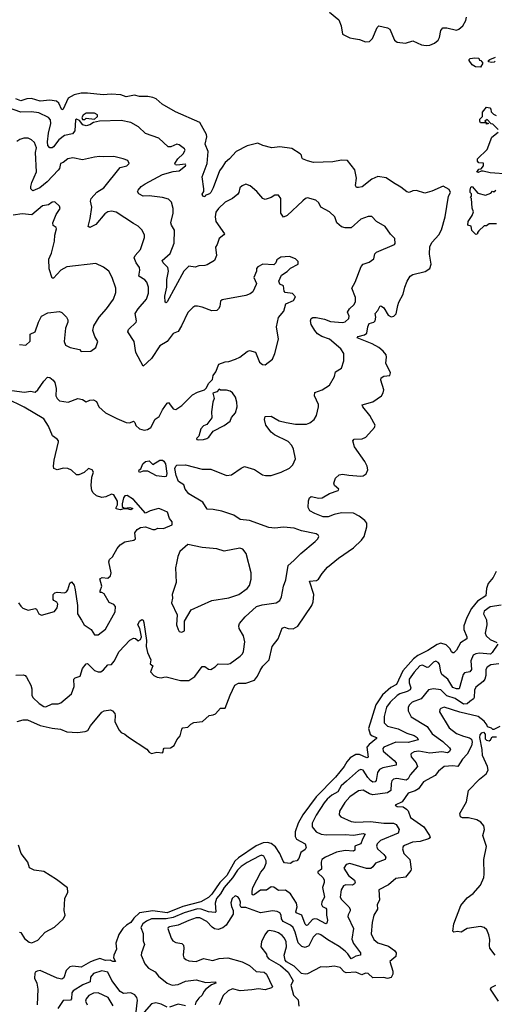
# Model space of a CAD drawing. Extents: x 1995161 to 2088924, y 769148 to 906007.
# Tile 173 of 256: x 2057356 to 2061278, y 812490 to 820623. Entities that reach past the tile are written whole.
import ezdxf

# ---------------------------------------------------------------- set-up
doc = ezdxf.new("R2010")
doc.units = 0

msp = doc.modelspace()

# ---------------------------------------------------------------- linework, layer by layer
at = {"layer": '0CON20XD'}
for points in [[(2059916.2, 820686.2), (2059992.1, 820622.1), (2060012.2, 820572.2), (2060024.7, 820504.7), (2060085, 820474.1), (2060115, 820467.6), (2060165, 820460.7), (2060215, 820440.5), (2060246.1, 820443.9), (2060271.7, 820468.3), (2060310.3, 820559.7), (2060325, 820572.5), (2060395.2, 820555.3), (2060414.4, 820545), (2060454, 820454), (2060475, 820438.5), (2060545, 820429.1), (2060605, 820448.5), (2060676.5, 820416.5), (2060715, 820408.8), (2060746.1, 820413.9), (2060785, 820428.9), (2060815, 820454.2), (2060826.4, 820475), (2060837.5, 820535), (2060854, 820556), (2060885, 820556.9), (2060965, 820536.2), (2060985.7, 820544.3), (2061018.3, 820571.7), (2061043.1, 820616.9), (2061048, 820645)], [(2061165, 820230), (2061123, 820233), (2061095, 820250), (2061070, 820285), (2061070, 820295), (2061078.3, 820301.7), (2061117, 820307), (2061150, 820305), (2061155, 820290), (2061166.4, 820286.4), (2061182.5, 820265), (2061165, 820230)], [(2061285, 820280), (2061277, 820273), (2061255, 820270), (2061230, 820275), (2061230, 820285), (2061242.5, 820295), (2061287, 820313)], [(2057334.3, 814825.7), (2057385, 814839.1), (2057419.4, 814839.4), (2057524.4, 814794.4), (2057625, 814770.7), (2057694.1, 814764.1), (2057745, 814739.6), (2057834.5, 814735.5), (2057897.3, 814742.7), (2057919.4, 814750.6), (2057940.2, 814789.8), (2058035, 814902.9), (2058055, 814913.1), (2058105, 814922.7), (2058122.9, 814912.9), (2058141.9, 814891.9), (2058146.2, 814875), (2058141.6, 814825), (2058175, 814758), (2058194, 814735), (2058225, 814722.5), (2058255, 814696.9), (2058407.5, 814597.5), (2058425, 814574), (2058445, 814560.8), (2058488.3, 814571.7), (2058535, 814567.5), (2058542.5, 814575), (2058543, 814597), (2058550, 814605), (2058602.7, 814607.3), (2058632.3, 814627.7), (2058653.3, 814675), (2058683.1, 814706.9), (2058695, 814762.5), (2058705, 814773.8), (2058745, 814780), (2058770, 814805), (2058795, 814819.2), (2058867.5, 814825), (2058922.5, 814875), (2058955, 814880), (2058975, 814890), (2059015, 814936.7), (2059055, 814936.7), (2059095.7, 815045), (2059135, 815127.5), (2059165, 815142.9), (2059225, 815142.9), (2059295, 815167.1), (2059320.8, 815199.2), (2059342.9, 815247.1), (2059365, 815284.4), (2059416.9, 815335), (2059442.2, 815445), (2059492.2, 815507.8), (2059525, 815596.2), (2059545, 815604), (2059575, 815594), (2059615, 815592), (2059655, 815613.8), (2059769.2, 815785), (2059780.8, 815815), (2059787.1, 815875), (2059750, 815985), (2059807.9, 815992.1), (2059825, 816001.2), (2059855, 816050), (2059898.3, 816101.7), (2059990, 816175), (2060115, 816261.4), (2060180, 816325), (2060202.5, 816355), (2060225.6, 816435), (2060225.8, 816465), (2060207.4, 816487.4), (2060161.5, 816521.5), (2060115, 816546.4), (2060015, 816548.8), (2059955, 816537), (2059905, 816515.6), (2059865, 816516.5), (2059794, 816544), (2059755, 816566.2), (2059740.8, 816595), (2059741.4, 816648.6), (2059750.7, 816675), (2059764.7, 816685.3), (2059827.9, 816672.1), (2059855, 816672.9), (2059915, 816708.8), (2059988, 816735), (2059993.8, 816745), (2059957.1, 816775), (2059950.9, 816795), (2059964.5, 816835), (2059995, 816863.1), (2060025, 816870.5), (2060075, 816860), (2060175, 816854), (2060195, 816856.7), (2060219.3, 816870.7), (2060233.3, 816905), (2060226.2, 816935), (2060209.2, 816975), (2060123.1, 817095), (2060108.8, 817145), (2060120.9, 817159.1), (2060185, 817161.2), (2060215.8, 817175), (2060289.2, 817255), (2060292.5, 817275), (2060282.8, 817292.8), (2060248.5, 817355), (2060192, 817425), (2060187, 817443), (2060275, 817466.9), (2060345, 817516.2), (2060360.3, 817539.7), (2060365.6, 817565), (2060341.1, 817645), (2060344.3, 817665), (2060365, 817678.2), (2060415.6, 817684.4), (2060420.8, 817705), (2060382.1, 817785), (2060388.2, 817835), (2060384.6, 817855), (2060360.9, 817885), (2060325, 817914.6), (2060268.1, 817945), (2060143.8, 817995), (2060153.8, 818005), (2060205, 818020.8), (2060224.2, 818035), (2060233.1, 818085), (2060245, 818113.3), (2060283.9, 818126.1), (2060293.9, 818136.1), (2060300, 818165), (2060293.8, 818195), (2060315, 818220), (2060335, 818258.8), (2060345, 818258.1), (2060365, 818242.5), (2060401.6, 818181.6), (2060425, 818168.1), (2060446.7, 818173.3), (2060466.8, 818193.2), (2060481.5, 818261.5), (2060489.5, 818290.5), (2060525.2, 818355), (2060538.4, 818415), (2060557.1, 818462.9), (2060584, 818506), (2060605, 818517.6), (2060707, 818543), (2060745, 818568), (2060756.2, 818605), (2060742.9, 818687.1), (2060745, 818750), (2060765.6, 818785), (2060819.1, 818845), (2060841.5, 818888.5), (2060872.5, 818995), (2060900, 819165), (2060916.2, 819195), (2060905, 819221.4), (2060855, 819248), (2060763.3, 819206.7), (2060705, 819189.1), (2060635, 819213.3), (2060605, 819210.8), (2060575, 819196), (2060555, 819202), (2060505, 819241.2), (2060445.7, 819275.7), (2060385, 819318), (2060315, 819328.8), (2060265, 819306), (2060185, 819244), (2060156.1, 819236.1), (2060138, 819238), (2060131.9, 819255), (2060138.5, 819315), (2060125, 819383.3), (2060065, 819461.2), (2060015, 819462.9), (2059945, 819449.5), (2059783.3, 819445), (2059735, 819456.2), (2059694, 819475), (2059686.2, 819485), (2059684.2, 819504.2), (2059674.4, 819514.4), (2059605, 819560), (2059505, 819571.9), (2059440, 819565), (2059365, 819584.2), (2059325, 819604), (2059235, 819580.8), (2059144.2, 819535.8), (2059089.4, 819475), (2059052.9, 819445), (2059030, 819405), (2059006.9, 819375), (2058955, 819234), (2058935, 819196.7), (2058925, 819184), (2058890, 819170), (2058885, 819160), (2058870, 819165), (2058863, 819183), (2058876.4, 819203.6), (2058878.8, 819225), (2058863.8, 819325), (2058904.6, 819435), (2058914.2, 819535), (2058889.4, 819595), (2058901.8, 819655), (2058900, 819675), (2058845, 819774), (2058642.2, 819862.2), (2058534.4, 819925), (2058485, 819968.9), (2058455, 819980), (2058415, 819987.9), (2058345, 819987.9), (2058305, 819999.6), (2058235, 819986.2), (2058192.3, 820002.3), (2058112.5, 820007.5), (2058045, 820002.5), (2057915, 820017.6), (2057864.4, 820015.6), (2057805, 820003.8), (2057757.3, 819975), (2057715, 819883.8), (2057705, 819880), (2057680.4, 819935), (2057660.5, 819950.5), (2057605, 819958.5), (2057525, 819950.4), (2057453.4, 819973.4), (2057415, 819969.4), (2057365, 819952.7), (2057325, 819970.9)], [(2059574.4, 816115.6), (2059622.5, 816155), (2059680, 816215), (2059798.3, 816311.7), (2059820, 816335), (2059827.5, 816355), (2059822.5, 816365), (2059805.7, 816375.7), (2059685, 816400), (2059625, 816421.9), (2059535, 816430), (2059465, 816423.1), (2059415, 816427.5), (2059255, 816485.6), (2059176.7, 816495), (2059125, 816531.5), (2059025, 816563.5), (2058955, 816578), (2058905, 816581.2), (2058868, 816638), (2058755, 816706.7), (2058724, 816745), (2058711.7, 816781.7), (2058668.2, 816808.2), (2058649.2, 816859.2), (2058639.1, 816915), (2058645, 816934), (2058655, 816943.3), (2058727.3, 816947.3), (2058865, 816911.4), (2058935, 816911.4), (2059065, 816857.5), (2059105.4, 816864.6), (2059185, 816920), (2059215, 816933.8), (2059295, 816907.5), (2059363.3, 816865), (2059387, 816857), (2059435, 816857.1), (2059516.7, 816885), (2059585, 816918), (2059613.8, 816945), (2059634.1, 816995.9), (2059618.6, 817075), (2059604.2, 817105), (2059575, 817138.6), (2059462, 817195), (2059434.3, 817215), (2059390, 817275), (2059378.3, 817321.7), (2059385, 817346.7), (2059435, 817347.5), (2059500.4, 817310.4), (2059556.7, 817296.7), (2059635, 817281.5), (2059725, 817283.3), (2059755, 817291.9), (2059789.2, 817320.8), (2059809.5, 817355), (2059824.4, 817425.6), (2059824.4, 817445), (2059792.5, 817515), (2059795, 817542.5), (2059855, 817565.7), (2059916.2, 817605), (2059957.5, 817675), (2059966.7, 817715), (2060016.7, 817745), (2060033.8, 817805), (2060035.8, 817865), (2060009.4, 817905), (2059915, 817983.4), (2059852.2, 818005), (2059818, 818028), (2059793.8, 818055), (2059763.6, 818105), (2059758.5, 818135), (2059764.3, 818155), (2059777.9, 818162.1), (2059805, 818162.9), (2059875, 818150.7), (2059925, 818131.5), (2060025, 818121.9), (2060045, 818127.5), (2060075.8, 818155), (2060078.6, 818175), (2060063.7, 818206.3), (2060080.9, 818235), (2060118.8, 818271.2), (2060131.2, 818295), (2060129.7, 818329.7), (2060100.4, 818405), (2060128.5, 818455), (2060177.5, 818585), (2060195, 818602.5), (2060245, 818621.4), (2060282.6, 818647.4), (2060291.8, 818688.2), (2060305, 818701.9), (2060452.5, 818765), (2060460, 818775), (2060456.7, 818815), (2060420.9, 818850.9), (2060376.2, 818915), (2060305.9, 818955.9), (2060265, 818998.8), (2060235, 818998), (2060173.8, 818975), (2060095, 818903.3), (2060045, 818903.3), (2060015, 818913.3), (2059977.5, 818945), (2059960, 818995), (2059915, 819036.2), (2059845, 819074), (2059829.2, 819109.2), (2059802.3, 819132.3), (2059735, 819150.8), (2059716.7, 819145), (2059695, 819125.8), (2059565, 819005.8), (2059535, 818993.3), (2059513.1, 819025), (2059514.3, 819145), (2059495, 819172.5), (2059465, 819174), (2059435, 819154.3), (2059385, 819137.1), (2059364, 819145), (2059314.4, 819204.4), (2059259.7, 819249.7), (2059225, 819263.8), (2059195, 819252), (2059174.2, 819235), (2059168, 819195), (2059158.9, 819181.1), (2059113.6, 819146.4), (2059055, 819115.6), (2058998.6, 819065), (2058977.2, 819032.8), (2058971.5, 818995), (2058977.8, 818955), (2059047.5, 818855), (2059044, 818845), (2059004.7, 818815.3), (2058987.9, 818765), (2058974.3, 818745), (2058982.9, 818675), (2058966, 818635), (2058905, 818598), (2058885, 818592.5), (2058835, 818588.8), (2058805, 818578.8), (2058755, 818587.5), (2058711.5, 818545), (2058575, 818293.8), (2058565, 818283.8), (2058559.3, 818289.3), (2058555, 818340), (2058573.2, 818415), (2058573.2, 818476.8), (2058586.4, 818545), (2058579.6, 818575), (2058541.4, 818615), (2058534, 818635), (2058598.9, 818691.1), (2058632.2, 818777.8), (2058634.4, 818884.4), (2058610.9, 818925), (2058606, 818946), (2058625.4, 819025), (2058624.3, 819064.3), (2058610.8, 819115), (2058585, 819140), (2058535, 819155.4), (2058425, 819169.1), (2058375, 819166.5), (2058340.8, 819185), (2058330, 819205), (2058335.7, 819215), (2058358.5, 819245), (2058391.7, 819268.3), (2058535, 819344.6), (2058625, 819369.4), (2058675, 819376), (2058726.2, 819415), (2058730, 819425), (2058725, 819428.8), (2058655, 819421.2), (2058642.5, 819425), (2058636.7, 819435), (2058663.9, 819475), (2058706.1, 819515), (2058722.2, 819545), (2058717.3, 819557.3), (2058675, 819590), (2058655, 819596.2), (2058605, 819573.8), (2058584.1, 819574.1), (2058504.4, 819644.4), (2058395, 819684.2), (2058338.2, 819738.2), (2058275, 819774.3), (2058195, 819791.1), (2058015, 819784), (2057967.1, 819772.9), (2057935, 819754.3), (2057905, 819746.7), (2057877.5, 819755), (2057849.3, 819789.3), (2057825, 819802.5), (2057817.5, 819795), (2057810.4, 819705), (2057791.4, 819681.4), (2057725, 819666.9), (2057679.9, 819630.1), (2057635, 819571.9), (2057625, 819564.5), (2057605, 819564.6), (2057589.5, 819585), (2057584.7, 819615), (2057592.8, 819685), (2057612.6, 819765), (2057609.6, 819795), (2057595, 819816.7), (2057512.8, 819852.8), (2057452.4, 819862.4), (2057365, 819858.9), (2057255, 819899.1)], [(2057895, 819800), (2057905, 819810), (2057975, 819802.5), (2058000, 819825), (2057998.3, 819838.3), (2057975, 819852.5), (2057905, 819850), (2057880, 819835), (2057870, 819815), (2057875, 819800), (2057895, 819800)], [(2061310, 819715), (2061265, 819760), (2061251.7, 819761.7), (2061218.3, 819798.3), (2061200, 819785), (2061210, 819770), (2061228.3, 819768.3), (2061228.3, 819761.7), (2061215, 819760), (2061210, 819770), (2061165, 819770), (2061157.5, 819785), (2061158.3, 819801.7), (2061180, 819825), (2061181.7, 819858.3), (2061215, 819900), (2061240, 819895), (2061250, 819885), (2061251.7, 819861.7), (2061271.7, 819841.7), (2061293, 819833)], [(2061395, 819347.5), (2061245, 819357.5), (2061185, 819372.5), (2061168.3, 819371.7), (2061145, 819360), (2061132.5, 819362.5), (2061151.7, 819388.3), (2061168.3, 819391.7), (2061190, 819415), (2061188.3, 819438.3), (2061151.7, 819441.7), (2061140, 819455), (2061140, 819475), (2061218.3, 819551.7), (2061257, 819653), (2061310, 819695)], [(2057290.7, 817559.3), (2057395, 817546.5), (2057445, 817553.8), (2057485, 817545.8), (2057506.9, 817565), (2057555, 817638), (2057585, 817669.2), (2057605, 817668), (2057632.5, 817645), (2057645.7, 817625), (2057656.4, 817576.4), (2057654.5, 817515), (2057664.4, 817495), (2057685, 817475.6), (2057755.7, 817464.3), (2057835, 817494.2), (2057875, 817486), (2057905, 817466.2), (2057935, 817480), (2057965, 817482), (2057989.7, 817469.7), (2058010, 817425), (2058064, 817375), (2058158.7, 817328.7), (2058235, 817295.5), (2058265, 817294.4), (2058295.8, 817305.8), (2058306.9, 817296.9), (2058315, 817271.2), (2058345, 817244.2), (2058385, 817232.2), (2058413.2, 817236.8), (2058439.2, 817255), (2058475, 817323.3), (2058509.2, 817345), (2058535, 817400.8), (2058575, 817456.7), (2058585, 817462.5), (2058625, 817409.2), (2058645, 817402.9), (2058695, 817436.2), (2058783.8, 817525), (2058825, 817547.5), (2058883.9, 817566.1), (2058898.3, 817581.7), (2058915, 817617.5), (2058948.3, 817651.7), (2058954.2, 817685), (2058976, 817715), (2059001.4, 817778.6), (2059055, 817796), (2059085, 817798.8), (2059140.3, 817819.7), (2059175, 817836.2), (2059235, 817883.3), (2059255, 817891.2), (2059305, 817876.7), (2059338.8, 817795), (2059362.5, 817775), (2059385, 817771.2), (2059445, 817820), (2059465.4, 817864.6), (2059494.2, 817985), (2059478.8, 818085), (2059495, 818162.5), (2059538, 818215), (2059554.2, 818275.8), (2059618.6, 818305), (2059634, 818334), (2059611.7, 818361.7), (2059548.8, 818368.8), (2059541.7, 818381.7), (2059536.2, 818425), (2059505, 818440), (2059497, 818463), (2059518.3, 818511.7), (2059567.3, 818542.7), (2059595, 818570), (2059657.5, 818605), (2059657.5, 818625), (2059635, 818647.5), (2059585, 818667.5), (2059515, 818662.5), (2059480.7, 818639.3), (2059472.5, 818615), (2059455, 818597.5), (2059365, 818602.5), (2059325, 818582.5), (2059313, 818567), (2059312.5, 818545), (2059291.4, 818495), (2059312.5, 818445), (2059310.8, 818435), (2059282, 818375), (2059261.3, 818358.7), (2059225, 818345.7), (2059030.5, 818309.5), (2059015, 818297.5), (2059010, 818255), (2059000, 818235), (2058985, 818222), (2058945, 818217.1), (2058865, 818248.6), (2058825, 818257.1), (2058804.4, 818255.6), (2058786.2, 818245), (2058744.3, 818205), (2058693.1, 818095), (2058665, 818048.8), (2058625, 818030), (2058575.5, 817964.5), (2058515, 817930.6), (2058445.7, 817825), (2058375, 817760), (2058315.4, 817875.4), (2058300.8, 817965), (2058250, 818045), (2058255.7, 818065), (2058318.6, 818125), (2058321.9, 818135), (2058310, 818195), (2058335.3, 818234.7), (2058403.5, 818315), (2058420.5, 818365), (2058420, 818415), (2058405.8, 818455), (2058390, 818475), (2058339.2, 818505), (2058349.1, 818555), (2058346.7, 818576.7), (2058317.8, 818615), (2058301.4, 818655), (2058310, 818675), (2058355, 818726.2), (2058386, 818825), (2058386.1, 818843.9), (2058368.8, 818885), (2058335, 818918.8), (2058295, 818938.8), (2058154.4, 819034.4), (2058115, 819042.9), (2058085, 819036.9), (2058059.2, 819020.8), (2057985, 818931.4), (2057935, 818907.5), (2057922.5, 818915), (2057939.5, 818980.5), (2057952.3, 819075), (2057940.8, 819125), (2057945.7, 819145), (2057992.5, 819197.5), (2058050, 819235), (2058185, 819403.3), (2058240, 819415), (2058260, 819435), (2058250, 819460), (2058210, 819475), (2058135, 819493.8), (2058050.5, 819490.5), (2058015, 819493.8), (2057975, 819488.8), (2057875, 819465.7), (2057795, 819482.9), (2057754.7, 819475.3), (2057715.8, 819444.2), (2057692, 819435), (2057683.8, 819395), (2057675, 819380.6), (2057583.3, 819285), (2057523.5, 819235), (2057465, 819210.9), (2057448.1, 819225), (2057446.5, 819245), (2057455, 819279.2), (2057493.4, 819366.6), (2057487.3, 819525), (2057494.5, 819565), (2057477.8, 819607.8), (2057452.2, 819632.2), (2057425, 819644.4), (2057390, 819645), (2057356.7, 819635), (2057333.2, 819616.8)], [(2061295, 818937.5), (2061235, 818937.5), (2061215, 818920), (2061195, 818920), (2061150.7, 818879.3), (2061140, 818865), (2061140, 818855), (2061125, 818850), (2061091.7, 818881.7), (2061088.3, 818918.3), (2061060, 818925), (2061063.3, 818955), (2061096.2, 819005), (2061106.2, 819035), (2061096.4, 819066.4), (2061090, 819145), (2061082.5, 819155), (2061090, 819165), (2061090, 819185), (2061080, 819195), (2061077.5, 819215), (2061085, 819240), (2061096.4, 819246.4), (2061141.7, 819191.7), (2061205, 819172.5), (2061248.3, 819191.7), (2061263.3, 819206.7), (2061270, 819205), (2061275, 819200), (2061290, 819215)], [(2057355, 817941.2), (2057405.9, 817934.1), (2057442.7, 817967.3), (2057442, 818025), (2057484.4, 818045.6), (2057510, 818125), (2057535.8, 818174.2), (2057587.3, 818202.7), (2057683.6, 818213.6), (2057704.1, 818204.1), (2057743.8, 818165), (2057752.9, 818145), (2057752.5, 818125), (2057734.2, 818074.2), (2057724.2, 817965), (2057735, 817933.8), (2057772.5, 817915), (2057848.8, 817898.8), (2057865, 817882.5), (2057945, 817886.2), (2057983.8, 817915), (2058002, 817965), (2057977.5, 818005), (2057960.8, 818055), (2057968, 818095), (2058012.5, 818165), (2058074, 818235), (2058131.4, 818315), (2058150.3, 818369.7), (2058150.6, 818405), (2058121.4, 818495), (2058091.2, 818545), (2058049.7, 818579.7), (2057985, 818608), (2057745, 818581.4), (2057695, 818554.2), (2057635, 818488.8), (2057625, 818488), (2057600.5, 818565), (2057597.5, 818645), (2057618.5, 818695), (2057642.5, 818795), (2057645.7, 818844.3), (2057661.2, 818895), (2057655.9, 818905.9), (2057631.9, 818921.9), (2057628.6, 818945), (2057658.5, 819015), (2057691.2, 819065), (2057683.9, 819083.9), (2057645, 819118), (2057625, 819116), (2057592.5, 819095), (2057543, 819087), (2057455, 819011.5), (2057375, 819019.1), (2057302.7, 819007.3)], [(2058835, 817153.8), (2058875, 817156), (2058903.3, 817165), (2058918.8, 817175), (2058955, 817223.3), (2059045, 817271.2), (2059095, 817307.5), (2059105, 817337.5), (2059138, 817375), (2059152.5, 817425), (2059150.8, 817465), (2059138.6, 817505), (2059115, 817540), (2059095.7, 817555.7), (2059065, 817563.8), (2059015, 817562.5), (2059005, 817570), (2058985, 817550), (2058953, 817537), (2058963.3, 817495), (2058951.2, 817465), (2058940, 817385), (2058942.5, 817335), (2058901.7, 817278.3), (2058875, 817268), (2058854, 817245), (2058836.2, 817183.8), (2058817.5, 817165), (2058820, 817155), (2058835, 817153.8)], [(2057665, 817158), (2057626.2, 817185), (2057594.5, 817264.5), (2057555.7, 817325), (2057393.8, 817423.8), (2057247.5, 817495)], [(2057346.2, 815805), (2057365, 815777.5), (2057381.7, 815761.7), (2057425, 815746.2), (2057485, 815758.8), (2057495, 815753.3), (2057514.6, 815714.6), (2057535, 815703.8), (2057642.5, 815735), (2057665.6, 815764.4), (2057670, 815795), (2057662, 815812), (2057637.5, 815825), (2057631.2, 815835), (2057632, 815875), (2057645, 815888), (2057664.5, 815895.5), (2057725, 815890), (2057742.3, 815897.7), (2057754.4, 815915), (2057770.9, 815969.1), (2057785, 815980), (2057805, 815951.2), (2057815, 815912.5), (2057833.8, 815785), (2057833.8, 815715), (2057867, 815663), (2057887.5, 815625), (2057947.5, 815585), (2057975, 815541.4), (2058005, 815542), (2058065, 815588.1), (2058145, 815733.3), (2058147.1, 815775), (2058135, 815793.8), (2058095, 815808.8), (2058055, 815880), (2058035, 815892.5), (2058021.7, 815891.7), (2058020, 815905), (2058036, 815945), (2058017.5, 816005), (2058036.4, 816016.4), (2058085, 816010), (2058105, 816030), (2058111.2, 816055), (2058092, 816145), (2058096.7, 816165), (2058123, 816187), (2058161.2, 816255), (2058186.7, 816285), (2058225, 816310), (2058300, 816325), (2058312.5, 816335), (2058307.5, 816385), (2058327, 816413), (2058355, 816427.5), (2058395, 816433.3), (2058455, 816413.3), (2058475, 816413.3), (2058497, 816423), (2058545, 816420), (2058615, 816450), (2058615.8, 816475), (2058593, 816503), (2058577.5, 816555), (2058527.5, 816577.5), (2058505, 816584.2), (2058485, 816581.4), (2058433.4, 816566.6), (2058395, 816547.5), (2058295, 816660), (2058243.9, 816693.9), (2058225, 816689.2), (2058213.6, 816675), (2058202, 816625), (2058203, 816603), (2058218.3, 816588.3), (2058265, 816592.5), (2058290, 816585), (2058275, 816573.3), (2058245, 816583.3), (2058217, 816583), (2058185, 816573.3), (2058154.1, 816584.1), (2058152.5, 816595), (2058164.2, 816615.8), (2058162.9, 816645), (2058135, 816697.3), (2058115, 816704.4), (2058067.4, 816682.6), (2058035, 816677.3), (2057991.1, 816691.1), (2057961.9, 816715), (2057953.2, 816733.2), (2057947.5, 816775), (2057951.4, 816845), (2057966.2, 816885), (2057953.8, 816905), (2057925, 816915.8), (2057887.7, 816882.3), (2057845, 816863.8), (2057826.4, 816863.6), (2057785, 816903.3), (2057755, 816916.7), (2057717.5, 816917.5), (2057665, 816905.8), (2057637.5, 816915), (2057634.1, 816934.1), (2057640.6, 816985), (2057676.2, 817135), (2057676.2, 817145), (2057665, 817158)], [(2058553.8, 816846.2), (2058487.5, 816855), (2058415, 816893.8), (2058377, 816893), (2058345, 816883.3), (2058340, 816895), (2058342.5, 816905), (2058356.7, 816913.3), (2058372.5, 816955), (2058396.7, 816975), (2058425, 816978.1), (2058455, 816950), (2058515, 816985.7), (2058535, 816984.2), (2058547.4, 816977.4), (2058561.4, 816955), (2058572, 816875), (2058565, 816850), (2058553.8, 816846.2)], [(2058695, 815564.4), (2058716.9, 815575), (2058719.2, 815655), (2058772.7, 815747.3), (2058943.8, 815825), (2059085, 815848.5), (2059166.2, 815875), (2059235, 815923.8), (2059255, 815950), (2059269.4, 816000.6), (2059270, 816055), (2059228, 816215), (2059200.3, 816250.3), (2059175, 816259.2), (2059045, 816234.2), (2058985, 816252.9), (2058863.3, 816263.3), (2058745, 816287.5), (2058679.3, 816230.7), (2058661.7, 816188.3), (2058651.9, 816135), (2058644, 816095), (2058648.6, 815975), (2058616.2, 815875), (2058620, 815845), (2058611.2, 815805), (2058656.8, 815706.8), (2058650.8, 815625), (2058664.2, 815585), (2058675, 815570.8), (2058695, 815564.4)], [(2057325, 815207.5), (2057385, 815210.5), (2057402, 815205), (2057413.3, 815193.3), (2057447.7, 815125), (2057455.4, 815095), (2057455.4, 815045), (2057463.1, 815025), (2057515.7, 814975), (2057555, 814950.4), (2057571.7, 814948.3), (2057625, 814971.8), (2057675, 814972.5), (2057695, 814981.2), (2057784.5, 815055.5), (2057806.7, 815115), (2057804.2, 815175), (2057814.5, 815185.5), (2057855, 815200), (2057875.4, 815265), (2057905, 815302.5), (2057915, 815304), (2057975, 815247.1), (2058005, 815236.2), (2058025, 815237.5), (2058048.2, 815251.8), (2058085, 815294.2), (2058115, 815295.8), (2058136.8, 815325), (2058178.9, 815405), (2058265, 815496.7), (2058295, 815514.2), (2058312, 815512), (2058335, 815493.3), (2058355, 815502.5), (2058361.2, 815525), (2058350, 815595), (2058332, 815625), (2058347.1, 815655), (2058365, 815670), (2058375, 815664), (2058381.5, 815645), (2058404.6, 815495), (2058401.9, 815445), (2058410.8, 815395), (2058440, 815335), (2058433, 815303), (2058457.5, 815285), (2058437.5, 815235), (2058465, 815206.7), (2058492.7, 815192.7), (2058525, 815185.8), (2058546.8, 815193.2), (2058565.8, 815194.2), (2058685, 815163.6), (2058754.5, 815165.5), (2058803.3, 815196.7), (2058865, 815279.2), (2058885, 815279.4), (2058915, 815258.1), (2058935.4, 815254.6), (2058972, 815278), (2058995, 815303.8), (2059075, 815300.5), (2059095, 815305.5), (2059177.5, 815365), (2059197.1, 815385), (2059205.7, 815405), (2059216.7, 815485), (2059205.6, 815535), (2059169.4, 815595), (2059166.7, 815615), (2059173.3, 815635), (2059219.2, 815690.8), (2059312.9, 815775), (2059360.5, 815789.5), (2059474.5, 815805.5), (2059505, 815826), (2059519.1, 815855), (2059536.3, 815943.7), (2059555.7, 815995.7), (2059574.4, 816115.6)], [(2061294.9, 816065.1), (2061268.1, 816015), (2061227.3, 815965), (2061214, 815925), (2061208.2, 815865), (2061139.8, 815820.2), (2061090.7, 815759.3), (2061052.5, 815685), (2061025.8, 815615), (2061027.1, 815587.1), (2061052.2, 815525), (2061050, 815510), (2060997.9, 815475), (2060965, 815414), (2060943.8, 815393.8)], [(2061335, 815786.7), (2061245, 815772.7), (2061195, 815737.1), (2061188.6, 815715), (2061215, 815666.7), (2061216.7, 815623.3), (2061203.9, 815556.1), (2061210, 815535), (2061243, 815503), (2061299.9, 815479.9)], [(2060943.8, 815393.8), (2060935, 815392), (2060925, 815401.2), (2060913.1, 815425), (2060879.3, 815459.3), (2060835, 815472.8), (2060805, 815462.2), (2060728.6, 815411.4), (2060645, 815370.2), (2060611.3, 815345), (2060522.5, 815245), (2060468.7, 815131.3), (2060423.1, 815106.9), (2060355, 815046.5), (2060299, 814965), (2060238.5, 814768.5), (2060252.4, 814722.4), (2060268.2, 814708.2), (2060306, 814695), (2060305.7, 814685.7), (2060243.3, 814636.7), (2060225.4, 814615), (2060235, 814531.2), (2060225, 814526.5), (2060165, 814553.7), (2060135, 814553), (2060088.2, 814525), (2060058.1, 814491.9), (2060036.9, 814453.1), (2059965.2, 814365), (2059805.4, 814204.6), (2059695, 814054.6), (2059656.6, 813985), (2059631.9, 813915), (2059631.9, 813875), (2059644.5, 813854.5), (2059714.6, 813815), (2059722.5, 813785), (2059715, 813769.7), (2059678.1, 813745), (2059661.4, 813695), (2059646.2, 813675), (2059615, 813670), (2059595, 813652.5), (2059545, 813659.4), (2059532.8, 813672.8), (2059506.1, 813736.1), (2059469.9, 813789.9), (2059435, 813819), (2059405, 813827.6), (2059367.3, 813822.7), (2059310, 813800), (2059165, 813700.9), (2059135, 813673.4), (2059067.8, 813555), (2059010.7, 813495), (2058945, 813399.4), (2058915, 813370.9), (2058852.7, 813337.3), (2058705, 813297.3), (2058575, 813245.2), (2058455, 813260.9), (2058344.9, 813245.1), (2058298.2, 813201.8), (2058275, 813166.8), (2058237.9, 813145), (2058207.5, 813115), (2058175, 813068), (2058150, 812995), (2058156.2, 812945), (2058132.5, 812895), (2058130, 812875), (2058146.7, 812843.3), (2058126.7, 812843.3), (2058103.6, 812853.6), (2058065, 812851.1), (2058018.6, 812868.6), (2057975.7, 812854.3), (2057939.7, 812840.3), (2057865, 812795.5), (2057795, 812806), (2057769.1, 812800.8), (2057740.7, 812769.3), (2057721.5, 812708.5), (2057705, 812698.1), (2057664.2, 812705), (2057525, 812768.1), (2057500, 812765), (2057483.8, 812755), (2057480, 812745), (2057478, 812705), (2057497.9, 812665), (2057505.3, 812615), (2057500.5, 812485)], [(2061308.2, 815465), (2061260.8, 815395), (2061246.6, 815383.4), (2061155, 815390), (2061125, 815386.2), (2061103.3, 815375), (2061083.5, 815326.5), (2061090.9, 815255), (2061075, 815237.1), (2061032.9, 815227.1), (2061019.6, 815215), (2060988, 815095), (2060965, 815095.4), (2060935, 815107.3), (2060894.5, 815174.5), (2060844.4, 815214.4), (2060835.3, 815235), (2060825, 815298.6), (2060815, 815314.5), (2060795, 815325.5), (2060775, 815317.3), (2060734.7, 815275.3), (2060723.4, 815273.4), (2060685, 815290.3), (2060662.9, 815285), (2060615, 815234.6), (2060575.3, 815175), (2060574.2, 815145), (2060588.4, 815105), (2060583.3, 815086.7), (2060557.3, 815072.7), (2060498.5, 815055), (2060475, 815040), (2060416.6, 814985), (2060388.1, 814945), (2060367.6, 814867.6), (2060366.7, 814815), (2060395, 814788.5), (2060485, 814764.7), (2060555, 814730.7), (2060615, 814711.8), (2060639.4, 814695), (2060650, 814675), (2060565, 814653.8), (2060465, 814654.8), (2060364.4, 814615), (2060356.4, 814603.6), (2060360.5, 814580.5), (2060450, 814505), (2060466.4, 814485), (2060468, 814465), (2060357.6, 814442.4), (2060330.7, 814429.3), (2060311.6, 814405), (2060301.5, 814338.5), (2060293.1, 814326.9), (2060275, 814326.2), (2060255, 814337.8), (2060232.2, 814362.2), (2060195, 814423.1), (2060175, 814430), (2060155, 814421.1), (2060055.5, 814334.5), (2060012.8, 814295), (2059985.2, 814244.8), (2059935, 814216.7), (2059895.9, 814184.1), (2059872.2, 814155), (2059805, 814052.9), (2059773.8, 813985), (2059773.5, 813955), (2059805, 813914.4), (2059846.7, 813896.7), (2059888.8, 813888.8), (2060045, 813892.2), (2060115, 813887.4), (2060195, 813901.8), (2060211.9, 813895), (2060188.1, 813855), (2060175.3, 813814.7), (2060129.7, 813800.3), (2060124.6, 813795), (2060125.4, 813764.6), (2060115, 813755.6), (2060045, 813759.6), (2059973.1, 813746.9), (2059883.3, 813706.7), (2059853.6, 813685), (2059846.7, 813665), (2059851.4, 813605), (2059820, 813585), (2059818.6, 813575), (2059864.1, 813534.1), (2059872.7, 813515), (2059871.2, 813495)], [(2061315, 815302.8), (2061250, 815295), (2061218.9, 815275), (2061207.3, 815255), (2061207.7, 815205), (2061200.7, 815175), (2061185, 815155.4), (2061125, 815110.6), (2061113.3, 815085), (2061113.1, 815025), (2061105, 815012.1), (2061075, 814990.6), (2061055, 814971.1), (2061025, 814969.2), (2060955, 815017.3), (2060885, 815038), (2060835, 815087.5), (2060775, 815097.1), (2060733.5, 815086.5), (2060675, 815013.9), (2060600, 814985), (2060576.7, 814965), (2060567.5, 814945), (2060565.5, 814915), (2060590, 814865), (2060722.7, 814785), (2060765.5, 814725), (2060851.7, 814661.7), (2060909.3, 814609.3), (2060915.5, 814595), (2060906.2, 814575), (2060891.8, 814568.2), (2060844.2, 814574.2), (2060745, 814565.7), (2060655, 814581.1), (2060615, 814575.4), (2060595.8, 814565), (2060588.6, 814555), (2060591.9, 814535), (2060632, 814485), (2060644.6, 814455), (2060583.7, 814385), (2060567.7, 814352.3), (2060549.1, 814340.8), (2060474, 814356), (2060445, 814350), (2060431.5, 814335), (2060424.8, 814315.3), (2060422.5, 814255), (2060394.2, 814235.8), (2060275, 814219.5), (2060247.9, 814227.9), (2060195, 814259.2), (2060155, 814252.1), (2060083.1, 814205), (2060043.4, 814156.6), (2060000, 814085), (2059995.8, 814055), (2060008.7, 814038.7), (2060095, 814001.1), (2060135, 813993.6), (2060255, 813999.3), (2060365, 813986.2), (2060445, 813986.6), (2060466.2, 813976.2), (2060493.3, 813935), (2060484.5, 813905), (2060338, 813842), (2060309.1, 813815), (2060305.4, 813795), (2060313.4, 813773.4), (2060365, 813727.3), (2060382.7, 813705), (2060377.1, 813685), (2060295, 813656.2), (2060275.3, 813624.7), (2060258.1, 813611.9), (2060222.7, 813612.7), (2060085, 813652.9), (2060053.3, 813645), (2060033.8, 813615), (2060073.8, 813555), (2060122.2, 813515), (2060129.2, 813495), (2060123.9, 813485), (2060105, 813473.7), (2060052.4, 813477.6), (2060031.4, 813468.6), (2060012.1, 813435), (2060004.6, 813375), (2060015.5, 813355), (2060075.6, 813295), (2060087.8, 813275), (2060088, 813262), (2060069.9, 813230.1), (2060067.8, 813215), (2060113.3, 813115), (2060102.1, 813027.9), (2060115, 812992.5), (2060171.2, 812915), (2060173.1, 812896.9), (2060135, 812888.5), (2060095, 812866.9), (2060068.2, 812908.2), (2060045, 812930), (2059995, 812968.2), (2059902.6, 813022.6), (2059844.8, 813064.8), (2059825, 813070.9), (2059805, 813068.7), (2059780.3, 813045), (2059745, 812972.9), (2059715, 812960.4), (2059687.5, 812967.5), (2059656.9, 812996.9), (2059632.5, 813085), (2059615, 813124.4), (2059593.3, 813145), (2059532.3, 813175), (2059518.9, 813195), (2059516.8, 813225), (2059504.6, 813245), (2059485, 813255.7), (2059445, 813261), (2059345, 813245.5), (2059225, 813290), (2059185, 813290), (2059177.5, 813305), (2059180, 813335), (2059168.8, 813365), (2059157.3, 813377.3), (2059135.8, 813385.8), (2059110.8, 813365), (2059101.7, 813328.3), (2059105, 813297.5), (2059120, 813265), (2059120.8, 813235), (2059062.7, 813145), (2059035, 813122.2), (2058995, 813109.3), (2058965, 813113.3), (2058946.1, 813126.2), (2058903.5, 813175), (2058845.2, 813205.2), (2058815, 813203.6), (2058755, 813182.9), (2058666.6, 813143.4), (2058595, 813131.1), (2058583.1, 813125), (2058580, 813115), (2058608.9, 813035), (2058621.9, 813015), (2058645, 813001.3), (2058695, 812991.9), (2058709.2, 812979.2), (2058713.5, 812955), (2058706.5, 812895), (2058713.3, 812875), (2058729, 812859), (2058755, 812848.7), (2058815, 812843.9), (2058875, 812869.5), (2058953, 812853), (2059005, 812868.8), (2059075, 812873.8), (2059195, 812840), (2059255, 812811.5), (2059311.2, 812761.2), (2059375, 812755.4), (2059395, 812738.6), (2059443.8, 812635), (2059437.5, 812625), (2059385, 812608.5), (2059328.9, 812618.9), (2059275, 812608.3), (2059177.7, 812602.2), (2059115, 812617.5), (2059078, 812602), (2059038.6, 812561.4), (2059005.2, 812484.8)], [(2061323.9, 814786.1), (2061275, 814760), (2061265, 814760), (2061255, 814770), (2061221.7, 814781.7), (2061220, 814795), (2061195, 814827.5), (2061145, 814867.5), (2060992.9, 814902.9), (2060865, 814944.3), (2060835, 814933.8), (2060828, 814925), (2060825.8, 814905), (2060904.5, 814775), (2060965, 814728.2), (2061025, 814703.6), (2061072.2, 814692.2), (2061088.8, 814678.8), (2061096, 814655), (2061090, 814625), (2061053.1, 814555), (2061015.6, 814515), (2060976, 814455), (2060935, 814460), (2060865, 814454.2), (2060815.8, 814415), (2060790.8, 814379.2), (2060693.1, 814326.9), (2060651.3, 814268.7), (2060625, 814253.1), (2060565.3, 814234.7), (2060516.3, 814163.7), (2060460, 814135), (2060474.1, 814124.1), (2060525, 814120.6), (2060553, 814103), (2060565, 814087.5), (2060585, 814032.2), (2060695.2, 813955.2), (2060742.3, 813885), (2060747.5, 813865), (2060735, 813855.6), (2060665, 813834), (2060601.9, 813828.1), (2060535, 813803.1), (2060525, 813793.8), (2060520.5, 813775), (2060531.5, 813735), (2060581.1, 813685), (2060591.9, 813605), (2060587.8, 813595), (2060545, 813541.5), (2060465, 813530), (2060402.9, 813477.1), (2060323.5, 813436.5), (2060328.8, 813351.2), (2060310.8, 813315), (2060312.2, 813275), (2060282.3, 813227.7), (2060267.5, 813165), (2060261.9, 813071.9), (2060281.5, 813025), (2060315, 812999.1), (2060405, 812971.2), (2060454.5, 812935), (2060466.2, 812915), (2060463.5, 812885), (2060416.1, 812843.9), (2060440.6, 812765), (2060439.7, 812740.3), (2060425, 812711.2), (2060395.9, 812704.1), (2060365, 812710.8), (2060275, 812710), (2060235, 812743.8), (2060212.5, 812747.5), (2060183.6, 812733.6), (2060135.2, 812755.2), (2060055, 812749), (2060037, 812757), (2060003.3, 812793.3), (2059955, 812804.8), (2059895, 812795.9), (2059845, 812798.9), (2059735, 812742.4), (2059715, 812738.4), (2059684.3, 812744.3), (2059625, 812804.6), (2059560.7, 812840.7), (2059548.8, 812855), (2059541.2, 812895), (2059559.6, 812965), (2059556.9, 813005), (2059545, 813035.6), (2059525, 813058.8), (2059495, 813079.4), (2059465, 813091.9), (2059419.7, 813100.3), (2059405, 813092.9), (2059381.9, 813065), (2059354.2, 813005), (2059349.2, 812965), (2059395.3, 812905.3), (2059399.4, 812885), (2059414.3, 812865), (2059511.4, 812811.4), (2059574.4, 812755), (2059615.8, 812685), (2059597.9, 812647.9), (2059620, 812565), (2059656.6, 812526.6), (2059662.5, 812475)], [(2061285.6, 812895), (2061242.2, 812955), (2061238.1, 812975), (2061242.2, 813025), (2061233.6, 813063.6), (2061215.7, 813105), (2061195.4, 813125.4), (2061165, 813133.3), (2061055, 813116.5), (2061005, 813086.7), (2060975, 813092), (2060945, 813086.2), (2060936.2, 813095), (2060944.3, 813155), (2061002.5, 813305), (2061055, 813369.2), (2061103.6, 813406.4), (2061165, 813473.8), (2061191.3, 813538.7), (2061195.4, 813564.6), (2061192.9, 813685), (2061213.4, 813793.4), (2061182.3, 813885), (2061196.9, 813935), (2061192, 813965), (2061167.5, 813995), (2061135, 814013.5), (2061065, 814030.4), (2061015, 814029.4), (2060999.1, 814039.1), (2060994.4, 814065), (2061048.3, 814161.7), (2061066.2, 814255), (2061155, 814349.2), (2061210, 814395), (2061227.5, 814425), (2061220.8, 814455), (2061181.2, 814545), (2061177.5, 814595), (2061157.5, 814695), (2061162.5, 814715), (2061175, 814732.5), (2061188.3, 814738.3), (2061201.7, 814721.7), (2061203, 814683), (2061215, 814672.5), (2061235, 814667.5), (2061247.5, 814675), (2061261.7, 814698.3), (2061295, 814700)], [(2057355, 813086.4), (2057365, 813082.2), (2057395, 813034.5), (2057435, 813003.1), (2057455, 812998.9), (2057505, 813020.4), (2057567.1, 813085), (2057642.2, 813127.8), (2057718.9, 813195), (2057730.5, 813225), (2057723.5, 813265), (2057730, 813365), (2057752.5, 813415), (2057751.7, 813451.7), (2057660.2, 813520.2), (2057555, 813585.8), (2057475, 813598), (2057436.9, 813616.9), (2057422.5, 813665), (2057367.5, 813735), (2057346.9, 813805)], [(2059871.2, 813495), (2059857.1, 813455), (2059874.3, 813375.7), (2059852.6, 813337.4), (2059850.5, 813315), (2059858.9, 813298.9), (2059885, 813285.5), (2059891.8, 813275), (2059890.2, 813225), (2059898.4, 813185), (2059895, 813161.2), (2059885, 813153.8), (2059815, 813192.5), (2059793.6, 813196.4), (2059775, 813189.5), (2059735, 813143.8), (2059725, 813140), (2059715, 813151.9), (2059687.1, 813225), (2059640.7, 813245), (2059638.3, 813255), (2059649.6, 813295), (2059644.3, 813325), (2059592.7, 813402.7), (2059553, 813433), (2059495, 813429.1), (2059455, 813456.4), (2059435, 813460), (2059395, 813433.1), (2059345, 813433.7), (2059295, 813396.1), (2059285, 813392.1), (2059278.3, 813398.3), (2059275.8, 813425), (2059283.6, 813455), (2059348.9, 813581.1), (2059375.6, 813615), (2059391.9, 813655), (2059391.9, 813675), (2059374.3, 813714.3), (2059355, 813720.6), (2059334.2, 813715), (2059235, 813662.3), (2059185, 813627.7), (2059155, 813597.8), (2059115.8, 813534.2), (2059045.2, 813455), (2059016.1, 813403.9), (2058982.6, 813365), (2058972, 813325), (2058975.5, 813255), (2058970.3, 813249.7), (2058915, 813253.3), (2058855, 813274.6), (2058825, 813277.8), (2058714.5, 813245), (2058622.9, 813207.1), (2058565, 813197.1), (2058444.8, 813195.2), (2058402.9, 813177.1), (2058374.8, 813155.2), (2058357.8, 813125), (2058377.1, 813075), (2058376.7, 813015), (2058387.5, 812985), (2058361.5, 812915), (2058360, 812895), (2058389.2, 812825), (2058419, 812789), (2058475, 812758.5), (2058502.8, 812722.8), (2058573.6, 812665), (2058615, 812648.7), (2058666.7, 812653.3), (2058725, 812680.5), (2058815, 812692.9), (2058895, 812670.3), (2058975.4, 812675.4), (2058976, 812665), (2058939.7, 812650.3), (2058894.5, 812615), (2058876.7, 812595), (2058864.3, 812565), (2058835, 812540.9), (2058811.2, 812508.8), (2058804.7, 812485)], [(2058317, 812405), (2058328.1, 812525), (2058323, 812545), (2058307.5, 812567.5), (2058275, 812585.3), (2058215, 812580.5), (2058184.8, 812594.8), (2058118, 812688), (2058085, 812756.4), (2058035, 812766.7), (2057965, 812743.3), (2057940.9, 812715), (2057938, 812675), (2057878.2, 812651.8), (2057798.9, 812601.1), (2057786.1, 812585), (2057785, 812534), (2057774.5, 812525.5), (2057715, 812520.6), (2057670.9, 812455)], [(2061313.8, 812515), (2061245.7, 812615), (2061251.1, 812628.9), (2061292.2, 812647.8)], [(2058127.4, 812477.4), (2058085.9, 812545), (2058005, 812584.3), (2057965, 812582.1), (2057927.2, 812562.8), (2057904.8, 812535.2), (2057898.8, 812515), (2057912.7, 812485)], [(2058575, 812465.3), (2058525, 812491.9), (2058481.7, 812501.7), (2058445, 812493.8), (2058365, 812403.3)], [(2058725, 812476.9), (2058665, 812490.7), (2058595, 812466.7)]]:
    msp.add_lwpolyline(points, dxfattribs=at)

doc.saveas('drawing.dxf')
